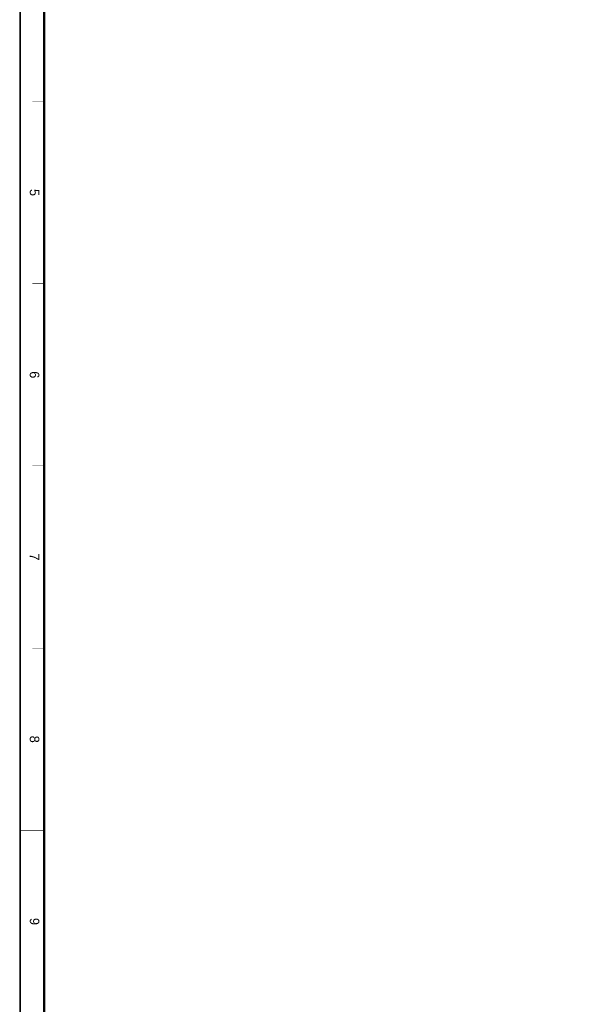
# Model space of a CAD drawing. Extents: x -294221 to 474257, y -25219 to 114942.
# Tile 36 of 69: x 16390 to 40641, y 43728 to 85128. Entities that reach past the tile are written whole.
import ezdxf
from ezdxf.enums import TextEntityAlignment as Align

# ---------------------------------------------------------------- set-up
doc = ezdxf.new("R2010")
doc.units = 0
doc.header["$LTSCALE"] = 1000
doc.layers.add('BORDER', color=7, linetype='Continuous')
doc.styles.add('QC_宋体', font='txt')

# ---------------------------------------------------------------- blocks, each defined once
blk = doc.blocks.new('A1+0.5E图框')
for points, const_width in [([(0, 0), (1261, 0), (1261, 594), (0, 594)], 0.5), ([(25, 10), (1251, 10), (1251, 584), (25, 584)], 1)]:
    blk.add_lwpolyline(points, close=True, dxfattribs=dict(const_width=const_width))
for points, const_width in [([(331.5, 10), (331.5, 5)], 0.2), ([(408.12, 10), (408.12, 5)], 0.2), ([(484.75, 10), (484.75, 5)], 0.2), ([(561.38, 10), (561.38, 5)], 0.2), ([(638, 10), (638, 0)], 0.35)]:
    blk.add_lwpolyline(points, dxfattribs=dict(const_width=const_width))
at = {"style": 'QC_宋体'}
for s, p in [('5', (369.81, 6)), ('6', (446.44, 6)), ('7', (523.06, 6)), ('8', (599.69, 6)), ('9', (676.31, 6))]:
    blk.add_text(s, height=4, dxfattribs=at).set_placement(p, align=Align.MIDDLE_CENTER)

msp = doc.modelspace()

# ---------------------------------------------------------------- linework, layer by layer
at = {"layer": 'BORDER'}
msp.add_lwpolyline([(16414.523, -11257.991), (16414.523, 114942.009), (75814.523, 114942.009), (75814.523, -11257.991)], close=True, dxfattribs=at)
at = {"layer": 'BORDER', "const_width": 50}
msp.add_lwpolyline([(17414.523, -10257.991), (17414.523, 112442.009), (74814.523, 112442.009), (74814.523, -10257.991)], close=True, dxfattribs=at)

# ---------------------------------------------------------------- block references
at = {"xscale": 100, "yscale": 100, "zscale": 100, "rotation": 270}
msp.add_blockref('A1+0.5E图框', (16414.523, 114842.009), dxfattribs=at)

doc.saveas('drawing.dxf')
